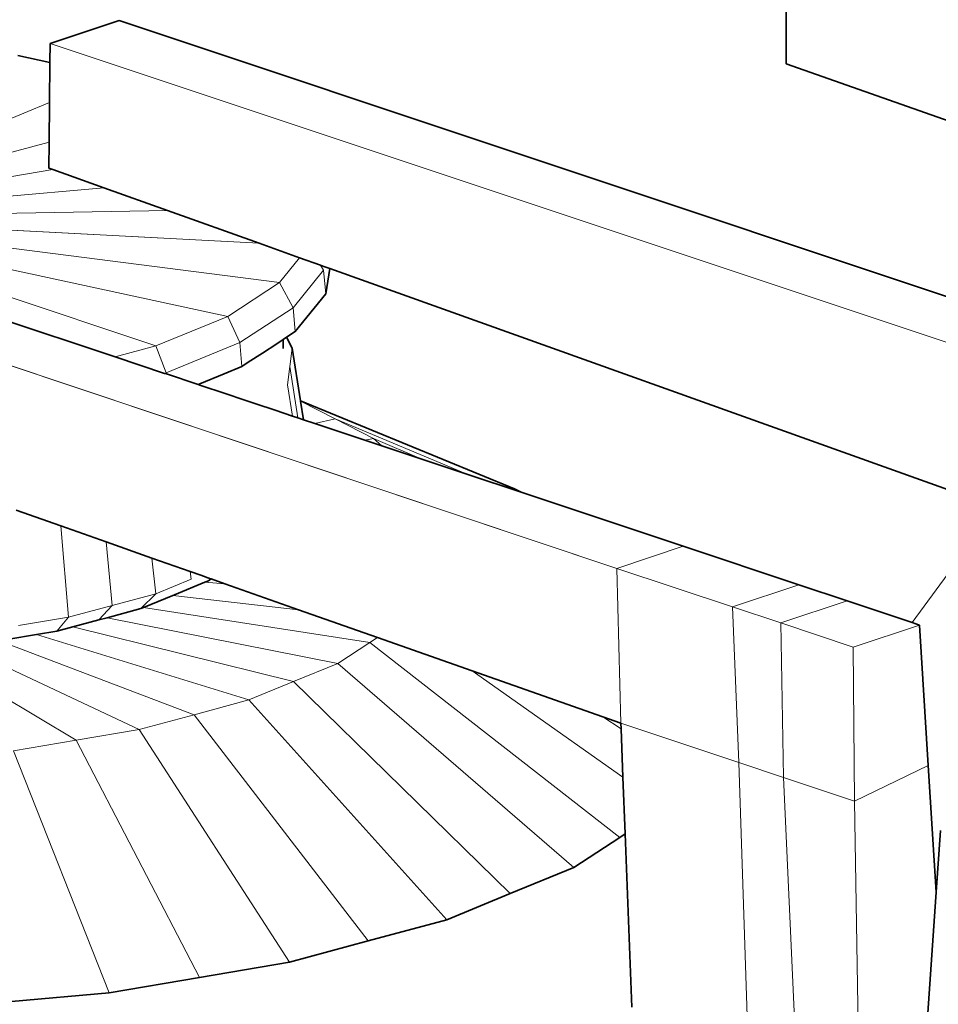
# Model space of a CAD drawing. Header units: inches. Extents: x 0 to 12.9, y 0 to 8.3.
# Tile 33 of 52: x 7.151 to 7.389, y 2.827 to 3.081. Entities that reach past the tile are written whole.
import ezdxf

# ---------------------------------------------------------------- set-up
doc = ezdxf.new("R2010")
doc.units = ezdxf.units.IN
doc.header["$MEASUREMENT"] = 0
doc.layers.add('Default', color=7, linetype='Continuous')

# ---------------------------------------------------------------- blocks, each defined once
blk = doc.blocks.new('MODEL_3')
at = {"lineweight": 0}
for p, q in [((7.34931, 3.10412), (7.34933, 3.06959)), ((7.34933, 3.06959), (7.34931, 3.10412)), ((7.17705, 3.08079), (7.15923, 3.07485)), ((7.15923, 3.07485), (7.17705, 3.08079)), ((7.43303, 2.99546), (7.17705, 3.08079)), ((7.17705, 3.08079), (7.43303, 2.99546)), ((7.15923, 3.07485), (7.1592, 3.06999)), ((7.1592, 3.06999), (7.15923, 3.07485)), ((7.15923, 3.07485), (7.43571, 2.9827)), ((7.43571, 2.9827), (7.15923, 3.07485)), ((7.15095, 3.07178), (7.1592, 3.06999)), ((7.1592, 3.06999), (7.15095, 3.07178)), ((7.1592, 3.06999), (7.15909, 3.05962)), ((7.15909, 3.05962), (7.1592, 3.06999)), ((7.34933, 3.06959), (7.45895, 3.03098)), ((7.45895, 3.03098), (7.34933, 3.06959)), ((7.08702, 3.02996), (7.15909, 3.05962)), ((7.15909, 3.05962), (7.08702, 3.02996)), ((7.15909, 3.05962), (7.15897, 3.04939)), ((7.15897, 3.04939), (7.15909, 3.05962)), ((7.08702, 3.02996), (7.15897, 3.04939)), ((7.15897, 3.04939), (7.08702, 3.02996)), ((7.15897, 3.04939), (7.15892, 3.04272)), ((7.15892, 3.04272), (7.15897, 3.04939)), ((7.08702, 3.02996), (7.15995, 3.04235)), ((7.15995, 3.04235), (7.08702, 3.02996)), ((7.15892, 3.04272), (7.15995, 3.04235)), ((7.15995, 3.04235), (7.15892, 3.04272)), ((7.15995, 3.04235), (7.17308, 3.03765)), ((7.17308, 3.03765), (7.15995, 3.04235)), ((7.08702, 3.02996), (7.17308, 3.03765)), ((7.17308, 3.03765), (7.08702, 3.02996)), ((7.17308, 3.03765), (7.18956, 3.03175)), ((7.18956, 3.03175), (7.17308, 3.03765)), ((7.08702, 3.02996), (7.18956, 3.03175)), ((7.18956, 3.03175), (7.08702, 3.02996)), ((7.18956, 3.03175), (7.21319, 3.0233)), ((7.21319, 3.0233), (7.18956, 3.03175)), ((7.21847, 3.01314), (7.08702, 3.02996)), ((7.08702, 3.02996), (7.21319, 3.0233)), ((7.21319, 3.0233), (7.08702, 3.02996)), ((7.08702, 3.02996), (7.18658, 2.99678)), ((7.18658, 2.99678), (7.08702, 3.02996)), ((7.08702, 3.02996), (7.2051, 3.0044)), ((7.08702, 3.02996), (7.21847, 3.01314)), ((7.2051, 3.0044), (7.08702, 3.02996)), ((7.21319, 3.0233), (7.22363, 3.01957)), ((7.22363, 3.01957), (7.21319, 3.0233)), ((7.21847, 3.01314), (7.22363, 3.01957)), ((7.22363, 3.01957), (7.21847, 3.01314)), ((7.22363, 3.01957), (7.22905, 3.01763)), ((7.22905, 3.01763), (7.22363, 3.01957)), ((7.22198, 3.00662), (7.2298, 3.01636)), ((7.2298, 3.01636), (7.22198, 3.00662)), ((7.22905, 3.01763), (7.2298, 3.01636)), ((7.22995, 3.01731), (7.22905, 3.01763)), ((7.2298, 3.01636), (7.23041, 3.01026)), ((7.23143, 3.01678), (7.22995, 3.01731)), ((7.23041, 3.01026), (7.23143, 3.01678)), ((7.23143, 3.01678), (7.40364, 2.95517)), ((7.40364, 2.95517), (7.23143, 3.01678)), ((7.08439, 3.01323), (7.30562, 2.93934)), ((7.30562, 2.93934), (7.08439, 3.01323)), ((7.21847, 3.01314), (7.2051, 3.0044)), ((7.2051, 3.0044), (7.21847, 3.01314)), ((7.22198, 3.00662), (7.21847, 3.01314)), ((7.21847, 3.01314), (7.22198, 3.00662)), ((7.17606, 2.99394), (7.12228, 3.01187)), ((7.12228, 3.01187), (7.17606, 2.99394)), ((7.22255, 3.00049), (7.23041, 3.01026)), ((7.23041, 3.01026), (7.22255, 3.00049)), ((7.20826, 2.99765), (7.22198, 3.00662)), ((7.22198, 3.00662), (7.20826, 2.99765)), ((7.22255, 3.00049), (7.22198, 3.00662)), ((7.22198, 3.00662), (7.22255, 3.00049)), ((7.2051, 3.0044), (7.18658, 2.99678)), ((7.18658, 2.99678), (7.2051, 3.0044)), ((7.20826, 2.99765), (7.2051, 3.0044)), ((7.2051, 3.0044), (7.20826, 2.99765)), ((7.22032, 2.99903), (7.22255, 3.00049)), ((7.22255, 3.00049), (7.22032, 2.99903)), ((7.21888, 2.99808), (7.21776, 2.99735)), ((7.21943, 2.99844), (7.21888, 2.99808)), ((7.22032, 2.99903), (7.21943, 2.99844)), ((7.22175, 2.99619), (7.22032, 2.99903)), ((7.18658, 2.99678), (7.17606, 2.99394)), ((7.17606, 2.99394), (7.18658, 2.99678)), ((7.18658, 2.99678), (7.18924, 2.98982)), ((7.18924, 2.98982), (7.18658, 2.99678)), ((7.18924, 2.98982), (7.20826, 2.99765)), ((7.20826, 2.99765), (7.18924, 2.98982)), ((7.20877, 2.99147), (7.20826, 2.99765)), ((7.20826, 2.99765), (7.20877, 2.99147)), ((7.21776, 2.99735), (7.21408, 2.99495)), ((7.22116, 2.99148), (7.22175, 2.99619)), ((7.2239, 2.98263), (7.22175, 2.99619)), ((7.22175, 2.99619), (7.2239, 2.98263)), ((7.18879, 2.9897), (7.17606, 2.99394)), ((7.17606, 2.99394), (7.18879, 2.9897)), ((7.21408, 2.99495), (7.21041, 2.99255)), ((7.20877, 2.99147), (7.20416, 2.98957)), ((7.21041, 2.99255), (7.20877, 2.99147)), ((7.22055, 2.98678), (7.22116, 2.99148)), ((7.22324, 2.97821), (7.22116, 2.99148)), ((7.22116, 2.99148), (7.22324, 2.97821)), ((7.18924, 2.98982), (7.18879, 2.9897)), ((7.18879, 2.9897), (7.18926, 2.98954)), ((7.18926, 2.98954), (7.18924, 2.98982)), ((7.19745, 2.98681), (7.18926, 2.98954)), ((7.18926, 2.98954), (7.19745, 2.98681)), ((7.20416, 2.98957), (7.19787, 2.98698)), ((7.19787, 2.98698), (7.19745, 2.98681)), ((7.19745, 2.98681), (7.19791, 2.98666)), ((7.19791, 2.98666), (7.2047, 2.98439)), ((7.22181, 2.97869), (7.22055, 2.98678)), ((7.2047, 2.98439), (7.20923, 2.98288)), ((7.20923, 2.98288), (7.21133, 2.98218)), ((7.27913, 2.9599), (7.2239, 2.98263)), ((7.2239, 2.98263), (7.27913, 2.9599)), ((7.22392, 2.98252), (7.2239, 2.98263)), ((7.2239, 2.98263), (7.22392, 2.98252)), ((7.23285, 2.97793), (7.22392, 2.98252)), ((7.22392, 2.98252), (7.23285, 2.97793)), ((7.22468, 2.97773), (7.22392, 2.98252)), ((7.22392, 2.98252), (7.22468, 2.97773)), ((7.21133, 2.98218), (7.21392, 2.98132)), ((7.21392, 2.98132), (7.21583, 2.98068)), ((7.21583, 2.98068), (7.21735, 2.98018)), ((7.21735, 2.98018), (7.22181, 2.97869)), ((7.22324, 2.97821), (7.22181, 2.97869)), ((7.22181, 2.97869), (7.22324, 2.97821)), ((7.22468, 2.97773), (7.22324, 2.97821)), ((7.22324, 2.97821), (7.22468, 2.97773)), ((7.22757, 2.97677), (7.22468, 2.97773)), ((7.22468, 2.97773), (7.22757, 2.97677)), ((7.23285, 2.97793), (7.22757, 2.97677)), ((7.22757, 2.97677), (7.23285, 2.97793)), ((7.26712, 2.96359), (7.23285, 2.97793)), ((7.23285, 2.97793), (7.24277, 2.97284)), ((7.24277, 2.97284), (7.23285, 2.97793)), ((7.23285, 2.97793), (7.26712, 2.96359)), ((7.24053, 2.97245), (7.22757, 2.97677)), ((7.22757, 2.97677), (7.24053, 2.97245)), ((7.24277, 2.97284), (7.24053, 2.97245)), ((7.24053, 2.97245), (7.24489, 2.97099)), ((7.24489, 2.97099), (7.24277, 2.97284)), ((7.24277, 2.97284), (7.25519, 2.96756)), ((7.25519, 2.96756), (7.24277, 2.97284)), ((7.25519, 2.96756), (7.24489, 2.97099)), ((7.24489, 2.97099), (7.25519, 2.96756)), ((7.26712, 2.96359), (7.25519, 2.96756)), ((7.25519, 2.96756), (7.26712, 2.96359)), ((7.2809, 2.95899), (7.26712, 2.96359)), ((7.26712, 2.96359), (7.2809, 2.95899)), ((7.2809, 2.95899), (7.27913, 2.9599)), ((7.27913, 2.9599), (7.2809, 2.95899)), ((7.32274, 2.94504), (7.2809, 2.95899)), ((7.2809, 2.95899), (7.32274, 2.94504)), ((7.38186, 2.92534), (7.40364, 2.95517)), ((7.40364, 2.95517), (7.38186, 2.92534)), ((7.15051, 2.95437), (7.16204, 2.9503)), ((7.16204, 2.9503), (7.15051, 2.95437)), ((7.16204, 2.9503), (7.16402, 2.92674)), ((7.16402, 2.92674), (7.16204, 2.9503)), ((7.16204, 2.9503), (7.1737, 2.94619)), ((7.1737, 2.94619), (7.16204, 2.9503)), ((7.1737, 2.94619), (7.17529, 2.92976)), ((7.17529, 2.92976), (7.1737, 2.94619)), ((7.1737, 2.94619), (7.18553, 2.94202)), ((7.18553, 2.94202), (7.1737, 2.94619)), ((7.30562, 2.93934), (7.32274, 2.94504)), ((7.32274, 2.94504), (7.30562, 2.93934)), ((7.35257, 2.9351), (7.32274, 2.94504)), ((7.32274, 2.94504), (7.35257, 2.9351)), ((7.18553, 2.94202), (7.18654, 2.93279)), ((7.18654, 2.93279), (7.18553, 2.94202)), ((7.18553, 2.94202), (7.19539, 2.93854)), ((7.19539, 2.93854), (7.18553, 2.94202)), ((7.30662, 2.89933), (7.30562, 2.93934)), ((7.30562, 2.93934), (7.33545, 2.9294)), ((7.30562, 2.93934), (7.30662, 2.89933)), ((7.33545, 2.9294), (7.30562, 2.93934)), ((7.19539, 2.93854), (7.19563, 2.93654)), ((7.19813, 2.93758), (7.19539, 2.93854)), ((7.20069, 2.93668), (7.19813, 2.93758)), ((7.20082, 2.93663), (7.20069, 2.93668)), ((7.19563, 2.93654), (7.18654, 2.93279)), ((7.19138, 2.93255), (7.19918, 2.93577)), ((7.19918, 2.93577), (7.20438, 2.93537)), ((7.20438, 2.93537), (7.20082, 2.93663)), ((7.20438, 2.93537), (7.22336, 2.92868)), ((7.22336, 2.92868), (7.20438, 2.93537)), ((7.33545, 2.9294), (7.35257, 2.9351)), ((7.35257, 2.9351), (7.33545, 2.9294)), ((7.36502, 2.93095), (7.35257, 2.9351)), ((7.35257, 2.9351), (7.36502, 2.93095)), ((7.18654, 2.93279), (7.17529, 2.92976)), ((7.17529, 2.92976), (7.18654, 2.93279)), ((7.18654, 2.93279), (7.18265, 2.92894)), ((7.18332, 2.92922), (7.19094, 2.93237)), ((7.19094, 2.93237), (7.19138, 2.93255)), ((7.19094, 2.93237), (7.22336, 2.92868)), ((7.22336, 2.92868), (7.19094, 2.93237)), ((7.17529, 2.92976), (7.16402, 2.92674)), ((7.16402, 2.92674), (7.17529, 2.92976)), ((7.17183, 2.92603), (7.17529, 2.92976)), ((7.17529, 2.92976), (7.17183, 2.92603)), ((7.18265, 2.92894), (7.18332, 2.92922)), ((7.18332, 2.92922), (7.24182, 2.92023)), ((7.24182, 2.92023), (7.18332, 2.92922)), ((7.33545, 2.9294), (7.33704, 2.88919)), ((7.3479, 2.92525), (7.33545, 2.9294)), ((7.33704, 2.88919), (7.33545, 2.9294)), ((7.33545, 2.9294), (7.3479, 2.92525)), ((7.3479, 2.92525), (7.36502, 2.93095)), ((7.36502, 2.93095), (7.3479, 2.92525)), ((7.38186, 2.92534), (7.36502, 2.93095)), ((7.36502, 2.93095), (7.38186, 2.92534)), ((7.16402, 2.92674), (7.15107, 2.92457)), ((7.15107, 2.92457), (7.16402, 2.92674)), ((7.16102, 2.92312), (7.16402, 2.92674)), ((7.16402, 2.92674), (7.16102, 2.92312)), ((7.17183, 2.92603), (7.17396, 2.92661)), ((7.17396, 2.92661), (7.17183, 2.92603)), ((7.17396, 2.92661), (7.18265, 2.92894)), ((7.18265, 2.92894), (7.17396, 2.92661)), ((7.17396, 2.92661), (7.23353, 2.91482)), ((7.23353, 2.91482), (7.17396, 2.92661)), ((7.22336, 2.92868), (7.24375, 2.92149)), ((7.24375, 2.92149), (7.22336, 2.92868)), ((7.16102, 2.92312), (7.16509, 2.92422)), ((7.16509, 2.92422), (7.16102, 2.92312)), ((7.16509, 2.92422), (7.17183, 2.92603)), ((7.17183, 2.92603), (7.16509, 2.92422)), ((7.16509, 2.92422), (7.22206, 2.91009)), ((7.22206, 2.91009), (7.16509, 2.92422)), ((7.34864, 2.88533), (7.3479, 2.92525)), ((7.3479, 2.92525), (7.36661, 2.91901)), ((7.36661, 2.91901), (7.3479, 2.92525)), ((7.3479, 2.92525), (7.34864, 2.88533)), ((7.36661, 2.91901), (7.38373, 2.92472)), ((7.38373, 2.92472), (7.36661, 2.91901)), ((7.38373, 2.92472), (7.38186, 2.92534)), ((7.38186, 2.92534), (7.38373, 2.92472)), ((7.38598, 2.88847), (7.38373, 2.92472)), ((7.38373, 2.92472), (7.38598, 2.88847)), ((7.14857, 2.92104), (7.15569, 2.92223)), ((7.15569, 2.92223), (7.14857, 2.92104)), ((7.15569, 2.92223), (7.16102, 2.92312)), ((7.16102, 2.92312), (7.15569, 2.92223)), ((7.15569, 2.92223), (7.21058, 2.90537)), ((7.21058, 2.90537), (7.15569, 2.92223)), ((7.24375, 2.92149), (7.24182, 2.92023)), ((7.24182, 2.92023), (7.24375, 2.92149)), ((7.24375, 2.92149), (7.26824, 2.91286)), ((7.26824, 2.91286), (7.24375, 2.92149)), ((7.1369, 2.91909), (7.18224, 2.89772)), ((7.18224, 2.89772), (7.1369, 2.91909)), ((7.14607, 2.92062), (7.19641, 2.90154)), ((7.19641, 2.90154), (7.14607, 2.92062)), ((7.24182, 2.92023), (7.23353, 2.91482)), ((7.23353, 2.91482), (7.24182, 2.92023)), ((7.24182, 2.92023), (7.30636, 2.86989)), ((7.30636, 2.86989), (7.24182, 2.92023)), ((7.36692, 2.87923), (7.36661, 2.91901)), ((7.36661, 2.91901), (7.36692, 2.87923)), ((7.12704, 2.91818), (7.166, 2.89496)), ((7.166, 2.89496), (7.12704, 2.91818)), ((7.23353, 2.91482), (7.22206, 2.91009)), ((7.22206, 2.91009), (7.23353, 2.91482)), ((7.23353, 2.91482), (7.2945, 2.86214)), ((7.2945, 2.86214), (7.23353, 2.91482)), ((7.26824, 2.91286), (7.30715, 2.88545)), ((7.30715, 2.88545), (7.26824, 2.91286)), ((7.26824, 2.91286), (7.30193, 2.90098)), ((7.30193, 2.90098), (7.26824, 2.91286)), ((7.22206, 2.91009), (7.21058, 2.90537)), ((7.21058, 2.90537), (7.22206, 2.91009)), ((7.22206, 2.91009), (7.27807, 2.85537)), ((7.27807, 2.85537), (7.22206, 2.91009)), ((7.21058, 2.90537), (7.19641, 2.90154)), ((7.19641, 2.90154), (7.21058, 2.90537)), ((7.21058, 2.90537), (7.26164, 2.84861)), ((7.26164, 2.84861), (7.21058, 2.90537)), ((7.19641, 2.90154), (7.18224, 2.89772)), ((7.18224, 2.89772), (7.19641, 2.90154)), ((7.19641, 2.90154), (7.24134, 2.84313)), ((7.24134, 2.84313), (7.19641, 2.90154)), ((7.30193, 2.90098), (7.30668, 2.89791)), ((7.30662, 2.89933), (7.30193, 2.90098)), ((7.30668, 2.89791), (7.30662, 2.89933)), ((7.30662, 2.89933), (7.33704, 2.88919)), ((7.33704, 2.88919), (7.30662, 2.89933)), ((7.18224, 2.89772), (7.166, 2.89496)), ((7.166, 2.89496), (7.18224, 2.89772)), ((7.18224, 2.89772), (7.22105, 2.83765)), ((7.22105, 2.83765), (7.18224, 2.89772)), ((7.30668, 2.89791), (7.30715, 2.88545)), ((7.30715, 2.88545), (7.30668, 2.89791)), ((7.166, 2.89496), (7.14976, 2.8922)), ((7.14976, 2.8922), (7.166, 2.89496)), ((7.166, 2.89496), (7.19779, 2.8337)), ((7.19779, 2.8337), (7.166, 2.89496)), ((7.14976, 2.8922), (7.17452, 2.82975)), ((7.17452, 2.82975), (7.14976, 2.8922)), ((7.33704, 2.88919), (7.34079, 2.77606)), ((7.34079, 2.77606), (7.33704, 2.88919)), ((7.33704, 2.88919), (7.34864, 2.88533)), ((7.34864, 2.88533), (7.33704, 2.88919)), ((7.36692, 2.87923), (7.38598, 2.88847)), ((7.38598, 2.88847), (7.36692, 2.87923)), ((7.38804, 2.85572), (7.38598, 2.88847)), ((7.38598, 2.88847), (7.38804, 2.85572)), ((7.30715, 2.88545), (7.30771, 2.87077)), ((7.30771, 2.87077), (7.30715, 2.88545)), ((7.35379, 2.7702), (7.34864, 2.88533)), ((7.34864, 2.88533), (7.36692, 2.87923)), ((7.34864, 2.88533), (7.35379, 2.7702)), ((7.36692, 2.87923), (7.34864, 2.88533)), ((7.36891, 2.76058), (7.36692, 2.87923)), ((7.36692, 2.87923), (7.36891, 2.76058)), ((7.30771, 2.87077), (7.30636, 2.86989)), ((7.30636, 2.86989), (7.30771, 2.87077)), ((7.30771, 2.87077), (7.30941, 2.82605)), ((7.30941, 2.82605), (7.30771, 2.87077)), ((7.38913, 2.87165), (7.38804, 2.85572)), ((7.38804, 2.85572), (7.38913, 2.87165)), ((7.30636, 2.86989), (7.2945, 2.86214)), ((7.2945, 2.86214), (7.30636, 2.86989)), ((7.2945, 2.86214), (7.27807, 2.85537)), ((7.27807, 2.85537), (7.2945, 2.86214)), ((7.27807, 2.85537), (7.26164, 2.84861)), ((7.26164, 2.84861), (7.27807, 2.85537)), ((7.38183, 2.76486), (7.38804, 2.85572)), ((7.38804, 2.85572), (7.38183, 2.76486)), ((7.26164, 2.84861), (7.24134, 2.84313)), ((7.24134, 2.84313), (7.26164, 2.84861)), ((7.24134, 2.84313), (7.22105, 2.83765)), ((7.22105, 2.83765), (7.24134, 2.84313)), ((7.22105, 2.83765), (7.19779, 2.8337)), ((7.19779, 2.8337), (7.22105, 2.83765)), ((7.19779, 2.8337), (7.17452, 2.82975)), ((7.17452, 2.82975), (7.19779, 2.8337)), ((7.17452, 2.82975), (7.14929, 2.8275)), ((7.14929, 2.8275), (7.17452, 2.82975))]:
    blk.add_line(p, q, dxfattribs=at).dxf.unprotected_set("ltscale", 0)
at = {"lineweight": 35}
for p, q in [((7.34931, 3.10412), (7.34933, 3.06959)), ((7.17705, 3.08079), (7.15923, 3.07485)), ((7.43303, 2.99546), (7.17705, 3.08079)), ((7.1592, 3.06999), (7.15923, 3.07485)), ((7.15095, 3.07178), (7.1592, 3.06999)), ((7.15909, 3.05962), (7.1592, 3.06999)), ((7.34933, 3.06959), (7.45895, 3.03098)), ((7.15897, 3.04939), (7.15909, 3.05962)), ((7.15892, 3.04272), (7.15897, 3.04939)), ((7.15892, 3.04272), (7.15995, 3.04235)), ((7.15995, 3.04235), (7.17308, 3.03765)), ((7.17308, 3.03765), (7.18956, 3.03175)), ((7.18956, 3.03175), (7.21319, 3.0233)), ((7.21319, 3.0233), (7.22363, 3.01957)), ((7.22363, 3.01957), (7.22905, 3.01763)), ((7.22905, 3.01763), (7.22995, 3.01731)), ((7.22995, 3.01731), (7.23143, 3.01678)), ((7.23041, 3.01026), (7.23143, 3.01678)), ((7.23143, 3.01678), (7.40364, 2.95517)), ((7.12228, 3.01187), (7.17606, 2.99394)), ((7.22255, 3.00049), (7.23041, 3.01026)), ((7.22032, 2.99903), (7.22255, 3.00049)), ((7.21776, 2.99735), (7.21888, 2.99808)), ((7.21888, 2.99808), (7.21943, 2.99844)), ((7.21943, 2.99844), (7.22032, 2.99903)), ((7.21943, 2.99615), (7.21943, 2.99844)), ((7.22032, 2.99903), (7.22175, 2.99619)), ((7.21408, 2.99495), (7.21776, 2.99735)), ((7.2239, 2.98263), (7.22175, 2.99619)), ((7.17606, 2.99394), (7.18879, 2.9897)), ((7.21041, 2.99255), (7.21408, 2.99495)), ((7.20416, 2.98957), (7.20877, 2.99147)), ((7.20877, 2.99147), (7.21041, 2.99255)), ((7.18879, 2.9897), (7.18926, 2.98954)), ((7.18926, 2.98954), (7.19745, 2.98681)), ((7.19787, 2.98698), (7.20416, 2.98957)), ((7.19745, 2.98681), (7.19787, 2.98698)), ((7.19745, 2.98681), (7.19791, 2.98666)), ((7.19791, 2.98666), (7.2047, 2.98439)), ((7.2047, 2.98439), (7.20923, 2.98288)), ((7.20923, 2.98288), (7.21133, 2.98218)), ((7.2239, 2.98263), (7.27913, 2.9599)), ((7.22392, 2.98252), (7.2239, 2.98263)), ((7.22468, 2.97773), (7.22392, 2.98252)), ((7.21133, 2.98218), (7.21392, 2.98132)), ((7.21392, 2.98132), (7.21583, 2.98068)), ((7.21583, 2.98068), (7.21735, 2.98018)), ((7.21735, 2.98018), (7.22181, 2.97869)), ((7.22181, 2.97869), (7.22324, 2.97821)), ((7.22324, 2.97821), (7.22468, 2.97773)), ((7.22468, 2.97773), (7.22757, 2.97677)), ((7.22757, 2.97677), (7.24053, 2.97245)), ((7.24053, 2.97245), (7.24489, 2.97099)), ((7.24489, 2.97099), (7.25519, 2.96756)), ((7.25519, 2.96756), (7.26712, 2.96359)), ((7.26712, 2.96359), (7.2809, 2.95899)), ((7.27913, 2.9599), (7.2809, 2.95899)), ((7.2809, 2.95899), (7.32274, 2.94504)), ((7.15051, 2.95437), (7.16204, 2.9503)), ((7.16204, 2.9503), (7.1737, 2.94619)), ((7.1737, 2.94619), (7.18553, 2.94202)), ((7.35257, 2.9351), (7.32274, 2.94504)), ((7.18553, 2.94202), (7.19539, 2.93854)), ((7.19539, 2.93854), (7.19813, 2.93758)), ((7.19813, 2.93758), (7.20069, 2.93668)), ((7.20069, 2.93668), (7.20082, 2.93663)), ((7.19138, 2.93255), (7.19918, 2.93577)), ((7.19918, 2.93577), (7.20011, 2.93616)), ((7.20011, 2.93616), (7.20082, 2.93663)), ((7.20082, 2.93663), (7.20438, 2.93537)), ((7.20438, 2.93537), (7.22336, 2.92868)), ((7.36502, 2.93095), (7.35257, 2.9351)), ((7.18332, 2.92922), (7.19094, 2.93237)), ((7.19094, 2.93237), (7.19138, 2.93255)), ((7.18265, 2.92894), (7.18332, 2.92922)), ((7.36502, 2.93095), (7.38186, 2.92534)), ((7.17183, 2.92603), (7.17396, 2.92661)), ((7.17396, 2.92661), (7.18265, 2.92894)), ((7.22336, 2.92868), (7.24375, 2.92149)), ((7.16102, 2.92312), (7.16509, 2.92422)), ((7.16509, 2.92422), (7.17183, 2.92603)), ((7.38186, 2.92534), (7.38373, 2.92472)), ((7.38373, 2.92472), (7.38598, 2.88847)), ((7.14857, 2.92104), (7.15569, 2.92223)), ((7.15569, 2.92223), (7.16102, 2.92312)), ((7.24375, 2.92149), (7.26824, 2.91286)), ((7.26824, 2.91286), (7.30193, 2.90098)), ((7.30193, 2.90098), (7.30662, 2.89933)), ((7.30668, 2.89791), (7.30662, 2.89933)), ((7.30715, 2.88545), (7.30668, 2.89791)), ((7.38598, 2.88847), (7.38804, 2.85572)), ((7.30771, 2.87077), (7.30715, 2.88545)), ((7.30771, 2.87077), (7.30636, 2.86989)), ((7.30941, 2.82605), (7.30771, 2.87077)), ((7.38804, 2.85572), (7.38913, 2.87165)), ((7.30636, 2.86989), (7.2945, 2.86214)), ((7.2945, 2.86214), (7.27807, 2.85537)), ((7.27807, 2.85537), (7.26164, 2.84861)), ((7.38183, 2.76486), (7.38804, 2.85572)), ((7.26164, 2.84861), (7.24134, 2.84313)), ((7.24134, 2.84313), (7.22105, 2.83765)), ((7.22105, 2.83765), (7.19779, 2.8337)), ((7.19779, 2.8337), (7.17452, 2.82975)), ((7.17452, 2.82975), (7.14929, 2.8275))]:
    blk.add_line(p, q, dxfattribs=at)
blk = doc.blocks.new('Page 1')
at = {"layer": 'Default'}
blk.add_blockref('MODEL_3', (0, 0), dxfattribs=at)

msp = doc.modelspace()

# ---------------------------------------------------------------- block references
msp.add_blockref('Page 1', (0, 0))

doc.saveas('drawing.dxf')
